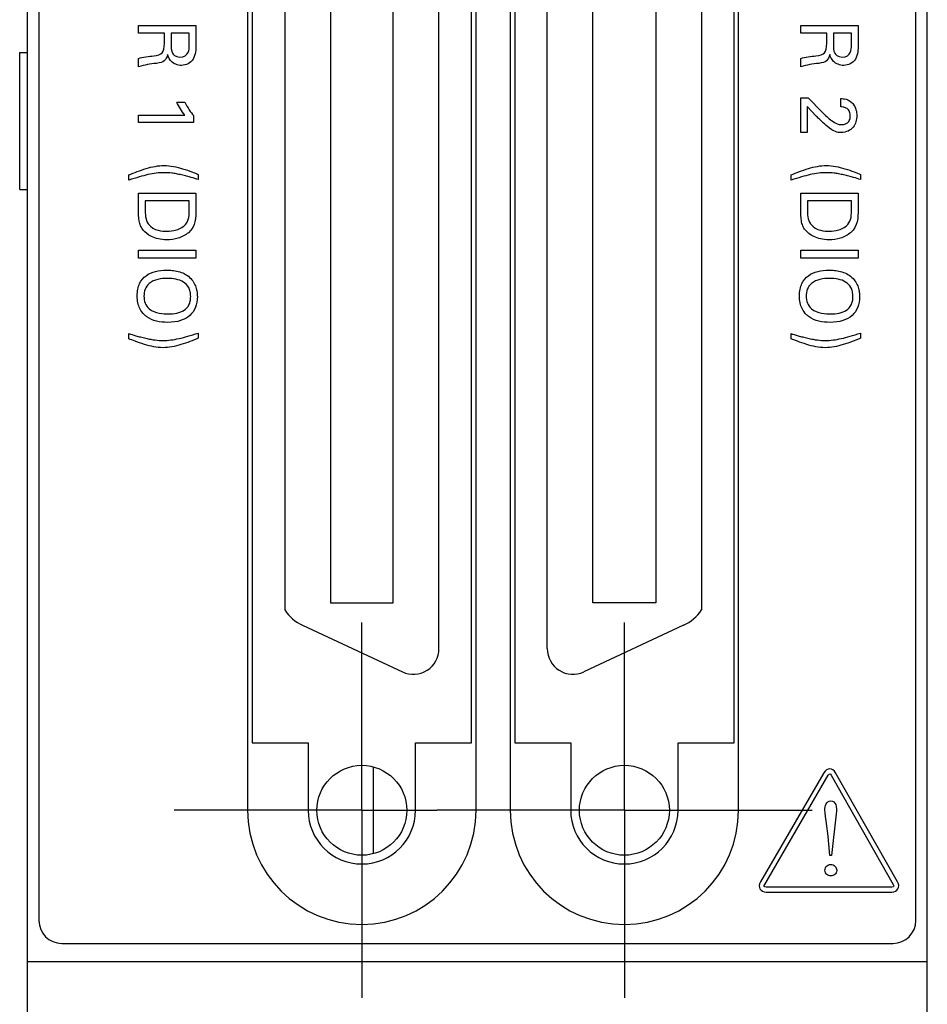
# Model space of a CAD drawing. Header units: inches. Extents: x 0 to 34, y 0 to 22.
# Tile 24 of 55: x 9.3 to 10.1, y 14.4 to 15.3. Entities that reach past the tile are written whole.
import ezdxf

# ---------------------------------------------------------------- set-up
doc = ezdxf.new("R2010")
doc.units = ezdxf.units.IN
doc.header["$LTSCALE"] = 1.87
doc.header["$MEASUREMENT"] = 0
doc.linetypes.add('CENTER', pattern=[0.6, 0.375, -0.075, 0.075, -0.075])
doc.layers.get('0').update_dxf_attribs({"linetype": 'CONTINUOUS'})
doc.layers.add('DATUMCURVES', color=7, linetype='CONTINUOUS')
doc.layers.add('DEFAULT_1', color=7, linetype='CENTER')

msp = doc.modelspace()

# ---------------------------------------------------------------- linework, layer by layer
at = {"color": 7, "linetype": 'CONTINUOUS'}
for p, q in [((9.31338, 13.43231), (9.31338, 18.57022)), ((10.10138, 13.43231), (10.10138, 18.57022)), ((9.32338, 18.54022), (9.32338, 14.47022)), ((10.09138, 14.47022), (10.09138, 18.54022)), ((9.50618, 16.05104), (9.50618, 14.56679)), ((9.70618, 14.56679), (9.70618, 16.05104)), ((9.7361, 16.05104), (9.7361, 14.56679)), ((9.9361, 14.56679), (9.9361, 16.05104)), ((9.51018, 15.99191), (9.51018, 14.62591)), ((9.70218, 14.62591), (9.70218, 15.99191)), ((9.7401, 15.99191), (9.7401, 14.62591)), ((9.9321, 14.62591), (9.9321, 15.99191)), ((9.6737, 14.70833), (9.6737, 15.90949)), ((9.76858, 14.70833), (9.76858, 15.90949)), ((9.57862, 15.86934), (9.57862, 14.74848)), ((9.63374, 14.74848), (9.63374, 15.86934)), ((9.80854, 14.74848), (9.80854, 15.86934)), ((9.86366, 15.86934), (9.86366, 14.74848)), ((9.53866, 15.85758), (9.53866, 14.74224)), ((9.90362, 15.85758), (9.90362, 14.74224)), ((9.30653, 15.23046), (9.31338, 15.23046)), ((9.30653, 15.11046), (9.30653, 15.23046)), ((9.30653, 15.11046), (9.31338, 15.11046)), ((9.57862, 14.74848), (9.63374, 14.74848)), ((9.86366, 14.74848), (9.80854, 14.74848)), ((9.55428, 14.72877), (9.64176, 14.68798)), ((9.888, 14.72877), (9.80052, 14.68798)), ((9.51018, 14.62591), (9.55918, 14.62591)), ((9.55918, 14.62591), (9.55918, 14.56679)), ((9.65318, 14.62591), (9.70218, 14.62591)), ((9.65318, 14.56679), (9.65318, 14.62591)), ((9.7401, 14.62591), (9.7891, 14.62591)), ((9.7891, 14.62591), (9.7891, 14.56679)), ((9.8831, 14.62591), (9.9321, 14.62591)), ((9.8831, 14.56679), (9.8831, 14.62591)), ((9.61602, 14.60486), (9.61602, 14.52871)), ((9.34338, 14.45022), (10.07138, 14.45022)), ((9.31338, 14.43431), (10.10138, 14.43431))]:
    msp.add_line(p, q, dxfattribs=at)
for centre in [(9.60618, 14.56679), (9.8361, 14.56679)]:
    msp.add_circle(centre, 0.03937, dxfattribs=at)
for centre, radius, start, end in [((9.57033, 14.76318), 0.03797, 213.47459, 245), ((9.87195, 14.76318), 0.03797, 295, 326.52541), ((9.65125, 14.70833), 0.02245, 245, 360), ((9.79103, 14.70833), 0.02245, 180, 295), ((9.60618, 14.56679), 0.1, 180, 360), ((9.60618, 14.56679), 0.047, 180, 360), ((9.8361, 14.56679), 0.1, 180, 360), ((9.8361, 14.56679), 0.047, 180, 360), ((9.34338, 14.47022), 0.02, 180, 270), ((10.07138, 14.47022), 0.02, 270, 360)]:
    msp.add_arc(centre, radius, start, end, dxfattribs=at)
at = {"layer": 'DATUMCURVES', "color": 40, "linetype": 'CONTINUOUS'}
for points in [[(9.41065, 15.24726, 2.75359), (9.41065, 15.24726, 2.75359), (9.41065, 15.25414, 2.75359), (9.41065, 15.25414, 2.75359)], [(9.41065, 15.25414, 2.75359), (9.41065, 15.25414, 2.75359), (9.46079, 15.25414, 2.75359), (9.46079, 15.25414, 2.75359)], [(9.43329, 15.24726, 2.75359), (9.43329, 15.24726, 2.75359), (9.41065, 15.24726, 2.75359), (9.41065, 15.24726, 2.75359)], [(9.43329, 15.23851, 2.75359), (9.43329, 15.23851, 2.75359), (9.43329, 15.24726, 2.75359), (9.43329, 15.24726, 2.75359)], [(9.43919, 15.2474, 2.75359), (9.43919, 15.2474, 2.75359), (9.43919, 15.23643, 2.75359), (9.43919, 15.23643, 2.75359)], [(9.45496, 15.2474, 2.75359), (9.45496, 15.2474, 2.75359), (9.43919, 15.2474, 2.75359), (9.43919, 15.2474, 2.75359)], [(9.45496, 15.23643, 2.75359), (9.45496, 15.23643, 2.75359), (9.45496, 15.2474, 2.75359), (9.45496, 15.2474, 2.75359)], [(9.46079, 15.25414, 2.75359), (9.46079, 15.25414, 2.75359), (9.46079, 15.23622, 2.75359), (9.46079, 15.23622, 2.75359)], [(9.99062, 15.24726, 2.75359), (9.99062, 15.24726, 2.75359), (9.99062, 15.25414, 2.75359), (9.99062, 15.25414, 2.75359)], [(9.99062, 15.25414, 2.75359), (9.99062, 15.25414, 2.75359), (10.04076, 15.25414, 2.75359), (10.04076, 15.25414, 2.75359)], [(10.01326, 15.24726, 2.75359), (10.01326, 15.24726, 2.75359), (9.99062, 15.24726, 2.75359), (9.99062, 15.24726, 2.75359)], [(10.01326, 15.23851, 2.75359), (10.01326, 15.23851, 2.75359), (10.01326, 15.24726, 2.75359), (10.01326, 15.24726, 2.75359)], [(10.01916, 15.2474, 2.75359), (10.01916, 15.2474, 2.75359), (10.01916, 15.23643, 2.75359), (10.01916, 15.23643, 2.75359)], [(10.03493, 15.2474, 2.75359), (10.03493, 15.2474, 2.75359), (10.01916, 15.2474, 2.75359), (10.01916, 15.2474, 2.75359)], [(10.03493, 15.23643, 2.75359), (10.03493, 15.23643, 2.75359), (10.03493, 15.2474, 2.75359), (10.03493, 15.2474, 2.75359)], [(10.04076, 15.25414, 2.75359), (10.04076, 15.25414, 2.75359), (10.04076, 15.23622, 2.75359), (10.04076, 15.23622, 2.75359)], [(9.42392, 15.22754, 2.75359), (9.43121, 15.22837, 2.75359), (9.43329, 15.2301, 2.75359), (9.43329, 15.23851, 2.75359)], [(10.00388, 15.22754, 2.75359), (10.01118, 15.22837, 2.75359), (10.01326, 15.2301, 2.75359), (10.01326, 15.23851, 2.75359)], [(9.43607, 15.22859, 2.75359), (9.43482, 15.22378, 2.75359), (9.43266, 15.22164, 2.75359), (9.42641, 15.22095, 2.75359)], [(9.43919, 15.23643, 2.75359), (9.43919, 15.23567, 2.75359), (9.43919, 15.2317, 2.75359), (9.4403, 15.22983, 2.75359)], [(9.4403, 15.22983, 2.75359), (9.44086, 15.22886, 2.75359), (9.44266, 15.22643, 2.75359), (9.44684, 15.22643, 2.75359)], [(9.44684, 15.22643, 2.75359), (9.45496, 15.22643, 2.75359), (9.45496, 15.23365, 2.75359), (9.45496, 15.23643, 2.75359)], [(10.01604, 15.22859, 2.75359), (10.01479, 15.22378, 2.75359), (10.01263, 15.22164, 2.75359), (10.00638, 15.22095, 2.75359)], [(10.01916, 15.23643, 2.75359), (10.01916, 15.23567, 2.75359), (10.01916, 15.2317, 2.75359), (10.02027, 15.22983, 2.75359)], [(10.02027, 15.22983, 2.75359), (10.02083, 15.22886, 2.75359), (10.02263, 15.22643, 2.75359), (10.02681, 15.22643, 2.75359)], [(10.02681, 15.22643, 2.75359), (10.03493, 15.22643, 2.75359), (10.03493, 15.23365, 2.75359), (10.03493, 15.23643, 2.75359)], [(9.41065, 15.22525, 2.75359), (9.41399, 15.22636, 2.75359), (9.42009, 15.22705, 2.75359), (9.42392, 15.22754, 2.75359)], [(9.41065, 15.21782, 2.75359), (9.41065, 15.21782, 2.75359), (9.41065, 15.22525, 2.75359), (9.41065, 15.22525, 2.75359)], [(9.42641, 15.22095, 2.75359), (9.42051, 15.22024, 2.75359), (9.41621, 15.21976, 2.75359), (9.41065, 15.21782, 2.75359)], [(9.99062, 15.22525, 2.75359), (9.99396, 15.22636, 2.75359), (10.00006, 15.22705, 2.75359), (10.00388, 15.22754, 2.75359)], [(9.99062, 15.21782, 2.75359), (9.99062, 15.21782, 2.75359), (9.99062, 15.22525, 2.75359), (9.99062, 15.22525, 2.75359)], [(10.00638, 15.22095, 2.75359), (10.00048, 15.22024, 2.75359), (9.99618, 15.21976, 2.75359), (9.99062, 15.21782, 2.75359)], [(9.45114, 15.17566, 2.75359), (9.44864, 15.17865, 2.75359), (9.44579, 15.18345, 2.75359), (9.44419, 15.18685, 2.75359)], [(9.44419, 15.18685, 2.75359), (9.44419, 15.18685, 2.75359), (9.45114, 15.18685, 2.75359), (9.45114, 15.18685, 2.75359)], [(9.45114, 15.18685, 2.75359), (9.4535, 15.18234, 2.75359), (9.45641, 15.17789, 2.75359), (9.45871, 15.17517, 2.75359)], [(9.99062, 15.16025, 2.75359), (9.99062, 15.16025, 2.75359), (9.99062, 15.1908, 2.75359), (9.99062, 15.1908, 2.75359)], [(9.99062, 15.1908, 2.75359), (9.99062, 15.1908, 2.75359), (9.99694, 15.1908, 2.75359), (9.99694, 15.1908, 2.75359)], [(9.99694, 15.1908, 2.75359), (9.99694, 15.1908, 2.75359), (10.0093, 15.17824, 2.75359), (10.0093, 15.17824, 2.75359)], [(10.02555, 15.18282, 2.75359), (10.02555, 15.18282, 2.75359), (10.02555, 15.19011, 2.75359), (10.02555, 15.19011, 2.75359)], [(10.00409, 15.1747, 2.75359), (10.00409, 15.1747, 2.75359), (9.9961, 15.18309, 2.75359), (9.9961, 15.18309, 2.75359)], [(9.9961, 15.18309, 2.75359), (9.9961, 15.18309, 2.75359), (9.9961, 15.16025, 2.75359), (9.9961, 15.16025, 2.75359)], [(9.41065, 15.169, 2.75359), (9.41065, 15.169, 2.75359), (9.41065, 15.17566, 2.75359), (9.41065, 15.17566, 2.75359)], [(9.41065, 15.17566, 2.75359), (9.41065, 15.17566, 2.75359), (9.45114, 15.17566, 2.75359), (9.45114, 15.17566, 2.75359)], [(9.45871, 15.169, 2.75359), (9.45871, 15.169, 2.75359), (9.41065, 15.169, 2.75359), (9.41065, 15.169, 2.75359)], [(9.45871, 15.17517, 2.75359), (9.45871, 15.17517, 2.75359), (9.45871, 15.169, 2.75359), (9.45871, 15.169, 2.75359)], [(10.01354, 15.1658, 2.75359), (10.01181, 15.1672, 2.75359), (10.00549, 15.1733, 2.75359), (10.00409, 15.1747, 2.75359)], [(9.9961, 15.16025, 2.75359), (9.9961, 15.16025, 2.75359), (9.99062, 15.16025, 2.75359), (9.99062, 15.16025, 2.75359)], [(10.02555, 15.16039, 2.75359), (10.02249, 15.16039, 2.75359), (10.02013, 15.16059, 2.75359), (10.01354, 15.1658, 2.75359)], [(9.40211, 15.11872, 2.75359), (9.40211, 15.11872, 2.75359), (9.40211, 15.12324, 2.75359), (9.40211, 15.12324, 2.75359)], [(9.46287, 15.12373, 2.75359), (9.46287, 15.12373, 2.75359), (9.46287, 15.11914, 2.75359), (9.46287, 15.11914, 2.75359)], [(9.98207, 15.11872, 2.75359), (9.98207, 15.11872, 2.75359), (9.98207, 15.12324, 2.75359), (9.98207, 15.12324, 2.75359)], [(10.04284, 15.12373, 2.75359), (10.04284, 15.12373, 2.75359), (10.04284, 15.11914, 2.75359), (10.04284, 15.11914, 2.75359)], [(9.41065, 15.09324, 2.75359), (9.41065, 15.09324, 2.75359), (9.41065, 15.10733, 2.75359), (9.41065, 15.10733, 2.75359)], [(9.41065, 15.10733, 2.75359), (9.41065, 15.10733, 2.75359), (9.46079, 15.10733, 2.75359), (9.46079, 15.10733, 2.75359)], [(9.41635, 15.10039, 2.75359), (9.41635, 15.10039, 2.75359), (9.41635, 15.09359, 2.75359), (9.41635, 15.09359, 2.75359)], [(9.45503, 15.10039, 2.75359), (9.45503, 15.10039, 2.75359), (9.41635, 15.10039, 2.75359), (9.41635, 15.10039, 2.75359)], [(9.45503, 15.09206, 2.75359), (9.45503, 15.09206, 2.75359), (9.45503, 15.10039, 2.75359), (9.45503, 15.10039, 2.75359)], [(9.46079, 15.10733, 2.75359), (9.46079, 15.10733, 2.75359), (9.46079, 15.09282, 2.75359), (9.46079, 15.09282, 2.75359)], [(9.99062, 15.09324, 2.75359), (9.99062, 15.09324, 2.75359), (9.99062, 15.10733, 2.75359), (9.99062, 15.10733, 2.75359)], [(9.99062, 15.10733, 2.75359), (9.99062, 15.10733, 2.75359), (10.04076, 15.10733, 2.75359), (10.04076, 15.10733, 2.75359)], [(9.99632, 15.10039, 2.75359), (9.99632, 15.10039, 2.75359), (9.99632, 15.09359, 2.75359), (9.99632, 15.09359, 2.75359)], [(10.035, 15.10039, 2.75359), (10.035, 15.10039, 2.75359), (9.99632, 15.10039, 2.75359), (9.99632, 15.10039, 2.75359)], [(10.035, 15.09206, 2.75359), (10.035, 15.09206, 2.75359), (10.035, 15.10039, 2.75359), (10.035, 15.10039, 2.75359)], [(10.04076, 15.10733, 2.75359), (10.04076, 15.10733, 2.75359), (10.04076, 15.09282, 2.75359), (10.04076, 15.09282, 2.75359)], [(9.41635, 15.09359, 2.75359), (9.41635, 15.08879, 2.75359), (9.41662, 15.0838, 2.75359), (9.41913, 15.08046, 2.75359)], [(9.46079, 15.09282, 2.75359), (9.46079, 15.08609, 2.75359), (9.46079, 15.07817, 2.75359), (9.45426, 15.07261, 2.75359)], [(9.99632, 15.09359, 2.75359), (9.99632, 15.08879, 2.75359), (9.99659, 15.0838, 2.75359), (9.9991, 15.08046, 2.75359)], [(10.04076, 15.09282, 2.75359), (10.04076, 15.08609, 2.75359), (10.04076, 15.07817, 2.75359), (10.03423, 15.07261, 2.75359)], [(9.41913, 15.08046, 2.75359), (9.42392, 15.07407, 2.75359), (9.43211, 15.07385, 2.75359), (9.43502, 15.07385, 2.75359)], [(9.9991, 15.08046, 2.75359), (10.00388, 15.07407, 2.75359), (10.01208, 15.07385, 2.75359), (10.01499, 15.07385, 2.75359)], [(9.41065, 15.05025, 2.75359), (9.41065, 15.05025, 2.75359), (9.41065, 15.0572, 2.75359), (9.41065, 15.0572, 2.75359)], [(9.41065, 15.0572, 2.75359), (9.41065, 15.0572, 2.75359), (9.46079, 15.0572, 2.75359), (9.46079, 15.0572, 2.75359)], [(9.46079, 15.0572, 2.75359), (9.46079, 15.0572, 2.75359), (9.46079, 15.05025, 2.75359), (9.46079, 15.05025, 2.75359)], [(9.99062, 15.05025, 2.75359), (9.99062, 15.05025, 2.75359), (9.99062, 15.0572, 2.75359), (9.99062, 15.0572, 2.75359)], [(9.99062, 15.0572, 2.75359), (9.99062, 15.0572, 2.75359), (10.04076, 15.0572, 2.75359), (10.04076, 15.0572, 2.75359)], [(10.04076, 15.0572, 2.75359), (10.04076, 15.0572, 2.75359), (10.04076, 15.05025, 2.75359), (10.04076, 15.05025, 2.75359)], [(9.46079, 15.05025, 2.75359), (9.46079, 15.05025, 2.75359), (9.41065, 15.05025, 2.75359), (9.41065, 15.05025, 2.75359)], [(10.04076, 15.05025, 2.75359), (10.04076, 15.05025, 2.75359), (9.99062, 15.05025, 2.75359), (9.99062, 15.05025, 2.75359)], [(9.43578, 15.03261, 2.75359), (9.43301, 15.03261, 2.75359), (9.4273, 15.03213, 2.75359), (9.42211, 15.02991, 2.75359), (9.41996, 15.02817, 2.75359)], [(10.01575, 15.03261, 2.75359), (10.01298, 15.03261, 2.75359), (10.00727, 15.03213, 2.75359), (10.00208, 15.02991, 2.75359), (9.99992, 15.02817, 2.75359)], [(9.40211, 14.9797, 2.75359), (9.40211, 14.9797, 2.75359), (9.40211, 14.98428, 2.75359), (9.40211, 14.98428, 2.75359)], [(9.46287, 14.98469, 2.75359), (9.46287, 14.98469, 2.75359), (9.46287, 14.98019, 2.75359), (9.46287, 14.98019, 2.75359)], [(9.98207, 14.9797, 2.75359), (9.98207, 14.9797, 2.75359), (9.98207, 14.98428, 2.75359), (9.98207, 14.98428, 2.75359)], [(10.04284, 14.98469, 2.75359), (10.04284, 14.98469, 2.75359), (10.04284, 14.98019, 2.75359), (10.04284, 14.98019, 2.75359)], [(10.01087, 14.59967, 2.75359), (10.01087, 14.59967, 2.75359), (9.95521, 14.50402, 2.75359), (9.95521, 14.50402, 2.75359)], [(10.07538, 14.50402, 2.75359), (10.07538, 14.50402, 2.75359), (10.02104, 14.59964, 2.75359), (10.02104, 14.59964, 2.75359)], [(9.95906, 14.50179, 2.75359), (9.95906, 14.50179, 2.75359), (10.01467, 14.5975, 2.75359), (10.01467, 14.5975, 2.75359)], [(10.01722, 14.59747, 2.75359), (10.01722, 14.59747, 2.75359), (10.07153, 14.50185, 2.75359), (10.07153, 14.50185, 2.75359)], [(10.01171, 14.5669, 2.75359), (10.01171, 14.57064, 2.75359), (10.01277, 14.57493, 2.75359), (10.01667, 14.57493, 2.75359)], [(10.01667, 14.57493, 2.75359), (10.0214, 14.57493, 2.75359), (10.02245, 14.57007, 2.75359), (10.02167, 14.56375, 2.75359)], [(10.01527, 14.53741, 2.75359), (10.01464, 14.54411, 2.75359), (10.01171, 14.56258, 2.75359), (10.01171, 14.5669, 2.75359)], [(10.02167, 14.56375, 2.75359), (10.02167, 14.56375, 2.75359), (10.01735, 14.52707, 2.75359), (10.01735, 14.52707, 2.75359)], [(10.01608, 14.52707, 2.75359), (10.01608, 14.52707, 2.75359), (10.01527, 14.53741, 2.75359), (10.01527, 14.53741, 2.75359)], [(10.01735, 14.52707, 2.75359), (10.01735, 14.52707, 2.75359), (10.01608, 14.52707, 2.75359), (10.01608, 14.52707, 2.75359)], [(9.95521, 14.50402, 2.75359), (9.95396, 14.50187, 2.75359), (9.95382, 14.49965, 2.75359), (9.95483, 14.49791, 2.75359)], [(9.95483, 14.49791, 2.75359), (9.95583, 14.49615, 2.75359), (9.95781, 14.49517, 2.75359), (9.96031, 14.49517, 2.75359)], [(10.0702, 14.4996, 2.75359), (10.0702, 14.4996, 2.75359), (9.96031, 14.4996, 2.75359), (9.96031, 14.4996, 2.75359)], [(10.07188, 14.50014, 2.75359), (10.07174, 14.49989, 2.75359), (10.0712, 14.4996, 2.75359), (10.0702, 14.4996, 2.75359)], [(10.07153, 14.50185, 2.75359), (10.07201, 14.50098, 2.75359), (10.07204, 14.50038, 2.75359), (10.07188, 14.50014, 2.75359)], [(9.96031, 14.49517, 2.75359), (9.96031, 14.49517, 2.75359), (10.0702, 14.49517, 2.75359), (10.0702, 14.49517, 2.75359)]]:
    msp.add_open_spline(points, degree=3, dxfattribs=at)
for points, knots in [([(9.46079, 15.23622, 2.75359), (9.46079, 15.23493, 2.75359), (9.46084, 15.23102, 2.75359), (9.45821, 15.22192, 2.75359), (9.45035, 15.21836, 2.75359), (9.44311, 15.21978, 2.75359), (9.43908, 15.22254, 2.75359), (9.43681, 15.22597, 2.75359), (9.43628, 15.22782, 2.75359), (9.43607, 15.22859, 2.75359)], [0, 0, 0, 0, 0.132559, 0.265118, 0.534243, 0.652478, 0.770713, 0.885357, 1, 1, 1, 1]), ([(10.04076, 15.23622, 2.75359), (10.04076, 15.23493, 2.75359), (10.04081, 15.23102, 2.75359), (10.03818, 15.22192, 2.75359), (10.03032, 15.21836, 2.75359), (10.02308, 15.21978, 2.75359), (10.01905, 15.22254, 2.75359), (10.01678, 15.22597, 2.75359), (10.01625, 15.22782, 2.75359), (10.01604, 15.22859, 2.75359)], [0, 0, 0, 0, 0.132583, 0.265166, 0.534341, 0.652551, 0.770761, 0.885381, 1, 1, 1, 1]), ([(10.02555, 15.19011, 2.75359), (10.02673, 15.19007, 2.75359), (10.02935, 15.18995, 2.75359), (10.03325, 15.18833, 2.75359), (10.03687, 15.18533, 2.75359), (10.03931, 15.18023, 2.75359), (10.03976, 15.17481, 2.75359), (10.03912, 15.16975, 2.75359), (10.03595, 15.16318, 2.75359), (10.03069, 15.16039, 2.75359), (10.02555, 15.16039, 2.75359)], [0, 0, 0, 0, 0.134628, 0.201942, 0.269256, 0.376286, 0.483316, 0.612487, 0.741658, 1, 1, 1, 1]), ([(10.0093, 15.17824, 2.75359), (10.01059, 15.17692, 2.75359), (10.01322, 15.17431, 2.75359), (10.01814, 15.1702, 2.75359), (10.02252, 15.16761, 2.75359), (10.02482, 15.16727, 2.75359), (10.0261, 15.16727, 2.75359)], [0, 0, 0, 0, 0.217317, 0.434634, 0.717317, 1, 1, 1, 1]), ([(10.0261, 15.16727, 2.75359), (10.02669, 15.16727, 2.75359), (10.02826, 15.16737, 2.75359), (10.03099, 15.16832, 2.75359), (10.03289, 15.17021, 2.75359), (10.03378, 15.17255, 2.75359), (10.03405, 15.17507, 2.75359), (10.03375, 15.17765, 2.75359), (10.03269, 15.18016, 2.75359), (10.03048, 15.18203, 2.75359), (10.0275, 15.1828, 2.75359), (10.026, 15.18282, 2.75359), (10.02555, 15.18282, 2.75359)], [0, 0, 0, 0, 0.117903, 0.235807, 0.35371, 0.412662, 0.471614, 0.537662, 0.60371, 0.735807, 0.867903, 1, 1, 1, 1]), ([(9.40211, 15.12324, 2.75359), (9.40672, 15.12511, 2.75359), (9.41713, 15.12925, 2.75359), (9.43081, 15.13209, 2.75359), (9.44115, 15.13088, 2.75359), (9.44989, 15.12856, 2.75359), (9.45771, 15.12578, 2.75359), (9.46138, 15.12432, 2.75359), (9.46287, 15.12373, 2.75359)], [0, 0, 0, 0, 0.229501, 0.459001, 0.582941, 0.706881, 0.85344, 1, 1, 1, 1]), ([(9.46287, 15.11914, 2.75359), (9.46117, 15.1197, 2.75359), (9.4581, 15.12069, 2.75359), (9.4529, 15.12213, 2.75359), (9.44819, 15.12325, 2.75359), (9.44359, 15.12422, 2.75359), (9.43856, 15.12499, 2.75359), (9.43025, 15.12546, 2.75359), (9.41926, 15.12396, 2.75359), (9.4087, 15.12074, 2.75359), (9.40211, 15.11872, 2.75359)], [0, 0, 0, 0, 0.119179, 0.178769, 0.238358, 0.296163, 0.353968, 0.469578, 0.734789, 1, 1, 1, 1]), ([(9.98207, 15.12324, 2.75359), (9.98669, 15.12511, 2.75359), (9.9971, 15.12925, 2.75359), (10.01078, 15.13209, 2.75359), (10.02111, 15.13088, 2.75359), (10.02986, 15.12856, 2.75359), (10.03768, 15.12578, 2.75359), (10.04135, 15.12432, 2.75359), (10.04284, 15.12373, 2.75359)], [0, 0, 0, 0, 0.229501, 0.459001, 0.582941, 0.706881, 0.85344, 1, 1, 1, 1]), ([(10.04284, 15.11914, 2.75359), (10.04114, 15.1197, 2.75359), (10.03807, 15.12069, 2.75359), (10.03287, 15.12213, 2.75359), (10.02816, 15.12325, 2.75359), (10.02356, 15.12422, 2.75359), (10.01853, 15.12499, 2.75359), (10.01022, 15.12546, 2.75359), (9.99923, 15.12396, 2.75359), (9.98867, 15.12074, 2.75359), (9.98207, 15.11872, 2.75359)], [0, 0, 0, 0, 0.11916, 0.178741, 0.238321, 0.296128, 0.353936, 0.469551, 0.734776, 1, 1, 1, 1]), ([(9.45426, 15.07261, 2.75359), (9.45165, 15.07039, 2.75359), (9.44566, 15.06731, 2.75359), (9.43586, 15.06609, 2.75359), (9.42767, 15.06699, 2.75359), (9.41992, 15.06974, 2.75359), (9.41481, 15.07412, 2.75359), (9.4122, 15.07859, 2.75359), (9.41064, 15.08449, 2.75359), (9.41065, 15.08955, 2.75359), (9.41065, 15.09324, 2.75359)], [0, 0, 0, 0, 0.107554, 0.215107, 0.300006, 0.384904, 0.5547, 0.666025, 0.77735, 1, 1, 1, 1]), ([(9.43502, 15.07385, 2.75359), (9.43596, 15.07385, 2.75359), (9.43988, 15.07393, 2.75359), (9.4463, 15.07573, 2.75359), (9.4515, 15.07887, 2.75359), (9.45465, 15.08396, 2.75359), (9.45503, 15.089, 2.75359), (9.45503, 15.09206, 2.75359)], [0, 0, 0, 0, 0.298029, 0.447043, 0.596057, 0.798029, 1, 1, 1, 1]), ([(10.03423, 15.07261, 2.75359), (10.03162, 15.07039, 2.75359), (10.02563, 15.06731, 2.75359), (10.01583, 15.06609, 2.75359), (10.00764, 15.06699, 2.75359), (9.99989, 15.06974, 2.75359), (9.99478, 15.07412, 2.75359), (9.99217, 15.07859, 2.75359), (9.99061, 15.08449, 2.75359), (9.99062, 15.08955, 2.75359), (9.99062, 15.09324, 2.75359)], [0, 0, 0, 0, 0.10756, 0.215121, 0.300024, 0.384928, 0.554735, 0.666051, 0.777367, 1, 1, 1, 1]), ([(10.01499, 15.07385, 2.75359), (10.01593, 15.07385, 2.75359), (10.01985, 15.07393, 2.75359), (10.02627, 15.07573, 2.75359), (10.03146, 15.07887, 2.75359), (10.03462, 15.08396, 2.75359), (10.035, 15.089, 2.75359), (10.035, 15.09206, 2.75359)], [0, 0, 0, 0, 0.298029, 0.447043, 0.596057, 0.798029, 1, 1, 1, 1]), ([(9.4157, 15.00074, 2.75359), (9.41413, 15.00224, 2.75359), (9.41185, 15.00529, 2.75359), (9.40989, 15.01092, 2.75359), (9.40927, 15.01717, 2.75359), (9.40985, 15.02336, 2.75359), (9.41197, 15.02976, 2.75359), (9.41682, 15.03553, 2.75359), (9.42533, 15.03921, 2.75359), (9.43313, 15.04005, 2.75359), (9.43996, 15.03978, 2.75359), (9.44708, 15.03861, 2.75359), (9.45242, 15.03619, 2.75359), (9.45537, 15.03345, 2.75359)], [0, 0, 0, 0, 0.098427, 0.168732, 0.239037, 0.306295, 0.373553, 0.508069, 0.642585, 0.777102, 0.832826, 0.888551, 1, 1, 1, 1]), ([(9.99567, 15.00074, 2.75359), (9.9941, 15.00224, 2.75359), (9.99181, 15.00529, 2.75359), (9.98986, 15.01092, 2.75359), (9.98924, 15.01717, 2.75359), (9.98982, 15.02336, 2.75359), (9.99194, 15.02976, 2.75359), (9.99679, 15.03553, 2.75359), (10.0053, 15.03921, 2.75359), (10.0131, 15.04005, 2.75359), (10.01993, 15.03978, 2.75359), (10.02704, 15.03861, 2.75359), (10.03239, 15.03619, 2.75359), (10.03534, 15.03345, 2.75359)], [0, 0, 0, 0, 0.098427, 0.168732, 0.239037, 0.306295, 0.373553, 0.508069, 0.642585, 0.777102, 0.832826, 0.888551, 1, 1, 1, 1]), ([(9.45537, 15.03345, 2.75359), (9.45818, 15.03085, 2.75359), (9.46071, 15.02633, 2.75359), (9.46197, 15.02046, 2.75359), (9.46231, 15.01413, 2.75359), (9.461, 15.007, 2.75359), (9.45606, 14.99973, 2.75359), (9.44801, 14.99517, 2.75359), (9.43732, 14.99365, 2.75359), (9.42615, 14.99475, 2.75359), (9.41947, 14.99756, 2.75359), (9.41637, 15.0001, 2.75359), (9.4157, 15.00074, 2.75359)], [0, 0, 0, 0, 0.093817, 0.140725, 0.187634, 0.327659, 0.467685, 0.60771, 0.747735, 0.857415, 0.967096, 1, 1, 1, 1]), ([(9.43627, 15.00143, 2.75359), (9.43912, 15.00143, 2.75359), (9.44447, 15.0019, 2.75359), (9.4509, 15.00437, 2.75359), (9.45448, 15.00826, 2.75359), (9.45601, 15.01255, 2.75359), (9.45642, 15.0168, 2.75359), (9.45596, 15.02115, 2.75359), (9.4542, 15.02577, 2.75359), (9.45021, 15.0298, 2.75359), (9.44347, 15.0322, 2.75359), (9.43839, 15.03261, 2.75359), (9.43578, 15.03261, 2.75359)], [0, 0, 0, 0, 0.11855, 0.237099, 0.355649, 0.414924, 0.474198, 0.539924, 0.605649, 0.737099, 0.86855, 1, 1, 1, 1]), ([(10.03534, 15.03345, 2.75359), (10.03815, 15.03085, 2.75359), (10.04068, 15.02633, 2.75359), (10.04194, 15.02046, 2.75359), (10.04228, 15.01413, 2.75359), (10.04097, 15.007, 2.75359), (10.03603, 14.99973, 2.75359), (10.02798, 14.99517, 2.75359), (10.01729, 14.99365, 2.75359), (10.00612, 14.99475, 2.75359), (9.99944, 14.99756, 2.75359), (9.99634, 15.0001, 2.75359), (9.99567, 15.00074, 2.75359)], [0, 0, 0, 0, 0.093817, 0.140725, 0.187634, 0.327659, 0.467685, 0.60771, 0.747735, 0.857415, 0.967096, 1, 1, 1, 1]), ([(10.01624, 15.00143, 2.75359), (10.01909, 15.00143, 2.75359), (10.02444, 15.0019, 2.75359), (10.03087, 15.00437, 2.75359), (10.03445, 15.00826, 2.75359), (10.03598, 15.01255, 2.75359), (10.03639, 15.0168, 2.75359), (10.03593, 15.02115, 2.75359), (10.03417, 15.02577, 2.75359), (10.03018, 15.0298, 2.75359), (10.02344, 15.0322, 2.75359), (10.01836, 15.03261, 2.75359), (10.01575, 15.03261, 2.75359)], [0, 0, 0, 0, 0.11855, 0.237099, 0.355649, 0.414924, 0.474198, 0.539924, 0.605649, 0.737099, 0.86855, 1, 1, 1, 1]), ([(9.41996, 15.02817, 2.75359), (9.41642, 15.02533, 2.75359), (9.41485, 15.01886, 2.75359), (9.41589, 15.01095, 2.75359), (9.42, 15.00477, 2.75359), (9.42898, 15.00161, 2.75359), (9.43457, 15.00143, 2.75359), (9.43627, 15.00143, 2.75359)], [0, 0, 0, 0, 0.284837, 0.432201, 0.579565, 0.789782, 1, 1, 1, 1]), ([(9.99992, 15.02817, 2.75359), (9.99638, 15.02533, 2.75359), (9.99482, 15.01886, 2.75359), (9.99586, 15.01095, 2.75359), (9.99997, 15.00477, 2.75359), (10.00895, 15.00161, 2.75359), (10.01454, 15.00143, 2.75359), (10.01624, 15.00143, 2.75359)], [0, 0, 0, 0, 0.284837, 0.432201, 0.579565, 0.789782, 1, 1, 1, 1]), ([(9.40211, 14.98428, 2.75359), (9.40384, 14.98373, 2.75359), (9.40693, 14.98273, 2.75359), (9.41215, 14.98129, 2.75359), (9.41685, 14.98018, 2.75359), (9.42143, 14.9792, 2.75359), (9.42647, 14.97842, 2.75359), (9.43477, 14.97795, 2.75359), (9.44571, 14.97945, 2.75359), (9.45627, 14.98267, 2.75359), (9.46287, 14.98469, 2.75359)], [0, 0, 0, 0, 0.120813, 0.181219, 0.241625, 0.29959, 0.357554, 0.473484, 0.736742, 1, 1, 1, 1]), ([(9.46287, 14.98019, 2.75359), (9.45825, 14.97831, 2.75359), (9.44788, 14.97416, 2.75359), (9.43423, 14.97132, 2.75359), (9.42389, 14.97254, 2.75359), (9.41515, 14.97485, 2.75359), (9.4073, 14.97765, 2.75359), (9.4036, 14.97911, 2.75359), (9.40211, 14.9797, 2.75359)], [0, 0, 0, 0, 0.228647, 0.457294, 0.581255, 0.705216, 0.852608, 1, 1, 1, 1]), ([(9.98207, 14.98428, 2.75359), (9.98381, 14.98373, 2.75359), (9.9869, 14.98273, 2.75359), (9.99212, 14.98129, 2.75359), (9.99682, 14.98018, 2.75359), (10.0014, 14.9792, 2.75359), (10.00644, 14.97842, 2.75359), (10.01474, 14.97795, 2.75359), (10.02568, 14.97945, 2.75359), (10.03624, 14.98267, 2.75359), (10.04284, 14.98469, 2.75359)], [0, 0, 0, 0, 0.12085, 0.181275, 0.2417, 0.299659, 0.357618, 0.473536, 0.736768, 1, 1, 1, 1]), ([(10.04284, 14.98019, 2.75359), (10.03822, 14.97831, 2.75359), (10.02785, 14.97416, 2.75359), (10.0142, 14.97132, 2.75359), (10.00386, 14.97254, 2.75359), (9.99512, 14.97485, 2.75359), (9.98727, 14.97765, 2.75359), (9.98357, 14.97911, 2.75359), (9.98207, 14.9797, 2.75359)], [0, 0, 0, 0, 0.228631, 0.457261, 0.581214, 0.705166, 0.852583, 1, 1, 1, 1]), ([(10.02104, 14.59964, 2.75359), (10.01985, 14.60178, 2.75359), (10.01591, 14.6043, 2.75359), (10.01212, 14.60184, 2.75359), (10.01087, 14.59967, 2.75359)], [0, 0, 0, 0, 0.493232, 1, 1, 1, 1]), ([(10.01467, 14.5975, 2.75359), (10.01513, 14.59825, 2.75359), (10.01578, 14.59904, 2.75359), (10.01676, 14.59825, 2.75359), (10.01722, 14.59747, 2.75359)], [0, 0, 0, 0, 0.583333, 1, 1, 1, 1]), ([(10.01171, 14.51424, 2.75359), (10.0117, 14.51564, 2.75359), (10.01281, 14.51834, 2.75359), (10.01689, 14.51994, 2.75359), (10.02096, 14.51827, 2.75359), (10.02206, 14.51541, 2.75359), (10.02205, 14.5141, 2.75359), (10.02204, 14.51402, 2.75359)], [0, 0, 0, 0, 0.240463, 0.480925, 0.732991, 0.985056, 1, 1, 1, 1]), ([(10.02204, 14.51402, 2.75359), (10.02199, 14.51256, 2.75359), (10.02044, 14.50999, 2.75359), (10.01701, 14.50904, 2.75359), (10.0139, 14.50985, 2.75359), (10.01211, 14.51177, 2.75359), (10.01172, 14.51343, 2.75359), (10.01171, 14.51424, 2.75359)], [0, 0, 0, 0, 0.254792, 0.522323, 0.761162, 0.880581, 1, 1, 1, 1]), ([(10.0702, 14.49517, 2.75359), (10.07272, 14.49517, 2.75359), (10.07671, 14.49731, 2.75359), (10.0766, 14.5019, 2.75359), (10.07538, 14.50402, 2.75359)], [0, 0, 0, 0, 0.498342, 1, 1, 1, 1]), ([(9.96031, 14.4996, 2.75359), (9.95936, 14.4996, 2.75359), (9.9583, 14.49997, 2.75359), (9.95857, 14.50103, 2.75359), (9.95906, 14.50179, 2.75359)], [0, 0, 0, 0, 0.477886, 1, 1, 1, 1])]:
    msp.add_open_spline(points, degree=3, knots=knots, dxfattribs=at)
at = {"layer": 'DEFAULT_1', "color": 7, "linetype": 'CENTER'}
for p, q in [((9.60618, 14.56679), (9.60618, 14.73116)), ((9.8361, 14.56679), (9.8361, 14.73116)), ((9.60618, 14.56679), (9.44181, 14.56679)), ((9.60618, 14.56679), (9.67173, 14.56679)), ((9.60618, 14.56679), (9.60618, 14.40242)), ((9.8361, 14.56679), (9.67173, 14.56679)), ((9.8361, 14.56679), (10.00047, 14.56679)), ((9.8361, 14.56679), (9.8361, 14.40242))]:
    msp.add_line(p, q, dxfattribs=at)

doc.saveas('drawing.dxf')
